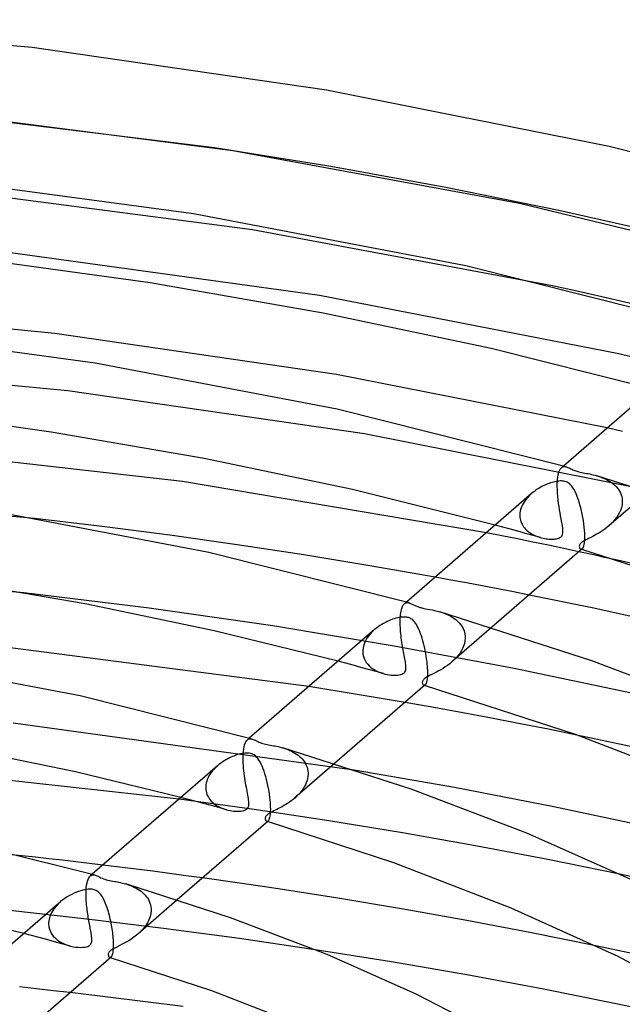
# Model space of a CAD drawing. Header units: millimetres. Extents: x -221 to 221, y -112 to 248.
# Tile 50 of 79: x 38 to 70, y 194 to 247. Entities that reach past the tile are written whole.
import ezdxf

# ---------------------------------------------------------------- set-up
doc = ezdxf.new("R2010")
doc.units = ezdxf.units.MM
doc.layers.add('HIDDEN', color=7, linetype='Continuous')
doc.layers.add('THICK', color=7, linetype='Continuous')

msp = doc.modelspace()

# ---------------------------------------------------------------- linework, layer by layer
at = {"layer": 'HIDDEN'}
for p, q in [((54.19, 238.994), (47.97, 239.987)), ((60.318, 237.882), (54.19, 238.994)), ((50.006, 235.628), (33.344, 237.794)), ((66.345, 236.655), (60.318, 237.882)), ((72.216, 235.326), (66.345, 236.655)), ((66.006, 232.636), (50.006, 235.628)), ((53.586, 232.121), (36.967, 234.417)), ((69.546, 229.023), (53.586, 232.121)), ((84.641, 225.186), (69.546, 229.023)), ((40.161, 227.039), (23.905, 228.576)), ((55.979, 224.744), (40.161, 227.039)), ((71.186, 221.729), (55.979, 224.744)), ((69.731, 224.88), (68.925, 225.063)), ((66.285, 222.441), (66.303, 222.547)), ((66.303, 222.547), (66.325, 222.643)), ((66.325, 222.643), (66.35, 222.727)), ((66.35, 222.727), (66.379, 222.799)), ((66.379, 222.799), (66.411, 222.86)), ((66.411, 222.86), (66.446, 222.909)), ((66.446, 222.909), (66.483, 222.948)), ((66.584, 223.035), (66.483, 222.948)), ((66.483, 222.948), (66.521, 222.975)), ((66.521, 222.975), (66.56, 222.994)), ((66.56, 222.994), (66.602, 223.004)), ((66.602, 223.004), (66.646, 223.007)), ((66.646, 223.007), (66.692, 223.002)), ((66.692, 223.002), (66.739, 222.991)), ((66.258, 221.942), (66.259, 222.108)), ((66.259, 222.108), (66.26, 222.123)), ((66.26, 222.138), (66.261, 222.152)), ((66.26, 222.123), (66.26, 222.138)), ((66.261, 222.167), (66.262, 222.181)), ((66.261, 222.152), (66.261, 222.167)), ((66.262, 222.181), (66.263, 222.196)), ((66.263, 222.196), (66.272, 222.323)), ((66.272, 222.323), (66.285, 222.441)), ((68.373, 222.52), (68.474, 222.489)), ((68.474, 222.489), (68.576, 222.454)), ((68.576, 222.454), (68.678, 222.414)), ((68.678, 222.414), (68.78, 222.37)), ((68.78, 222.37), (68.88, 222.322)), ((68.88, 222.322), (68.976, 222.27)), ((68.976, 222.27), (69.069, 222.213)), ((69.069, 222.213), (69.158, 222.152)), ((69.158, 222.152), (69.243, 222.087)), ((69.243, 222.087), (69.322, 222.017)), ((69.322, 222.017), (69.396, 221.942)), ((64.818, 221.504), (64.748, 221.435)), ((64.892, 221.57), (64.818, 221.504)), ((66.262, 221.767), (66.258, 221.942)), ((66.272, 221.588), (66.262, 221.767)), ((66.287, 221.407), (66.272, 221.588)), ((71.135, 221.685), (69.015, 219.849)), ((69.396, 221.942), (69.464, 221.863)), ((69.464, 221.863), (69.525, 221.779)), ((69.525, 221.779), (69.579, 221.692)), ((69.579, 221.692), (69.626, 221.6)), ((69.626, 221.6), (69.664, 221.503)), ((69.664, 221.503), (69.693, 221.403)), ((38.376, 220.238), (25.734, 221.417)), ((64.408, 220.975), (64.368, 220.892)), ((64.453, 221.057), (64.408, 220.975)), ((64.503, 221.136), (64.453, 221.057)), ((64.558, 221.214), (64.503, 221.136)), ((64.617, 221.29), (64.558, 221.214)), ((64.681, 221.364), (64.617, 221.29)), ((64.748, 221.435), (64.681, 221.364)), ((66.306, 221.226), (66.287, 221.407)), ((66.328, 221.047), (66.306, 221.226)), ((66.353, 220.87), (66.328, 221.047)), ((69.711, 220.97), (69.683, 220.831)), ((69.693, 221.403), (69.713, 221.301)), ((69.723, 221.108), (69.711, 220.97)), ((69.713, 221.301), (69.723, 221.197)), ((69.723, 221.197), (69.723, 221.182)), ((69.723, 221.182), (69.724, 221.167)), ((69.724, 221.123), (69.723, 221.108)), ((69.724, 221.167), (69.724, 221.153)), ((69.724, 221.153), (69.724, 221.138)), ((69.724, 221.138), (69.724, 221.123)), ((64.262, 220.449), (64.261, 220.435)), ((64.261, 220.435), (64.261, 220.421)), ((64.263, 220.463), (64.262, 220.449)), ((64.27, 220.549), (64.263, 220.463)), ((64.285, 220.635), (64.27, 220.549)), ((64.306, 220.721), (64.285, 220.635)), ((64.334, 220.807), (64.306, 220.721)), ((64.368, 220.892), (64.334, 220.807)), ((66.38, 220.698), (66.353, 220.87)), ((66.409, 220.534), (66.38, 220.698)), ((66.437, 220.377), (66.409, 220.534)), ((69.512, 220.428), (69.43, 220.301)), ((69.583, 220.56), (69.512, 220.428)), ((69.64, 220.694), (69.583, 220.56)), ((69.683, 220.831), (69.64, 220.694)), ((64.261, 220.421), (64.261, 220.407)), ((64.261, 220.407), (64.261, 220.392)), ((64.261, 220.392), (64.262, 220.378)), ((64.262, 220.378), (64.267, 220.299)), ((64.267, 220.299), (64.279, 220.22)), ((64.279, 220.22), (64.296, 220.144)), ((64.296, 220.144), (64.32, 220.07)), ((64.32, 220.07), (64.349, 219.998)), ((64.349, 219.998), (64.383, 219.928)), ((64.383, 219.928), (64.422, 219.86)), ((66.464, 220.228), (66.437, 220.377)), ((66.491, 220.089), (66.464, 220.228)), ((66.514, 219.959), (66.491, 220.089)), ((66.534, 219.84), (66.514, 219.959)), ((69.126, 219.95), (69.01, 219.845)), ((69.236, 220.062), (69.126, 219.95)), ((69.337, 220.179), (69.236, 220.062)), ((69.43, 220.301), (69.337, 220.179)), ((63.309, 219.316), (62.479, 219.481)), ((63.356, 219.78), (62.951, 219.889)), ((63.76, 219.67), (63.356, 219.78)), ((64.163, 219.559), (63.76, 219.67)), ((64.566, 219.447), (64.163, 219.559)), ((64.422, 219.86), (64.466, 219.796)), ((64.466, 219.796), (64.515, 219.734)), ((64.515, 219.734), (64.567, 219.676)), ((64.967, 219.335), (64.566, 219.447)), ((64.567, 219.676), (64.624, 219.62)), ((64.624, 219.62), (64.684, 219.568)), ((64.684, 219.568), (64.747, 219.518)), ((64.747, 219.518), (64.813, 219.472)), ((64.813, 219.472), (64.882, 219.429)), ((64.882, 219.429), (64.953, 219.388)), ((64.953, 219.388), (65.027, 219.351)), ((66.523, 219.341), (66.543, 219.392)), ((66.55, 219.73), (66.534, 219.84)), ((66.543, 219.392), (66.558, 219.458)), ((66.56, 219.629), (66.55, 219.73)), ((66.558, 219.458), (66.563, 219.538)), ((66.563, 219.538), (66.56, 219.629)), ((68.358, 219.397), (68.252, 219.338)), ((68.467, 219.459), (68.358, 219.397)), ((68.577, 219.527), (68.467, 219.459)), ((68.687, 219.599), (68.577, 219.527)), ((68.796, 219.676), (68.687, 219.599)), ((68.905, 219.758), (68.796, 219.676)), ((69.01, 219.845), (68.905, 219.758)), ((64.136, 219.149), (63.309, 219.316)), ((64.961, 218.981), (64.136, 219.149)), ((65.782, 218.811), (64.961, 218.981)), ((65.368, 219.223), (64.967, 219.335)), ((65.027, 219.351), (65.103, 219.316)), ((65.103, 219.316), (65.18, 219.285)), ((65.18, 219.285), (65.259, 219.256)), ((65.259, 219.256), (65.34, 219.231)), ((65.34, 219.231), (65.421, 219.208)), ((65.421, 219.208), (65.502, 219.189)), ((65.502, 219.189), (65.582, 219.173)), ((65.582, 219.173), (65.662, 219.16)), ((65.662, 219.16), (65.739, 219.15)), ((65.739, 219.15), (65.815, 219.143)), ((65.815, 219.143), (65.888, 219.139)), ((65.888, 219.139), (65.958, 219.137)), ((65.958, 219.137), (66.025, 219.138)), ((66.025, 219.138), (66.089, 219.142)), ((66.089, 219.142), (66.15, 219.148)), ((66.15, 219.148), (66.211, 219.157)), ((66.211, 219.157), (66.271, 219.17)), ((66.271, 219.17), (66.327, 219.187)), ((66.327, 219.187), (66.379, 219.209)), ((66.379, 219.209), (66.426, 219.235)), ((66.426, 219.235), (66.465, 219.266)), ((66.465, 219.266), (66.497, 219.301)), ((66.497, 219.301), (66.523, 219.341)), ((67.463, 218.857), (67.449, 218.829)), ((67.479, 218.882), (67.463, 218.857)), ((67.498, 218.906), (67.479, 218.882)), ((67.521, 218.931), (67.498, 218.906)), ((67.549, 218.955), (67.521, 218.931)), ((67.581, 218.98), (67.549, 218.955)), ((67.619, 219.006), (67.581, 218.98)), ((67.665, 219.035), (67.619, 219.006)), ((67.721, 219.067), (67.665, 219.035)), ((67.789, 219.103), (67.721, 219.067)), ((67.868, 219.144), (67.789, 219.103)), ((67.955, 219.187), (67.868, 219.144)), ((68.049, 219.234), (67.955, 219.187)), ((68.148, 219.284), (68.049, 219.234)), ((68.252, 219.338), (68.148, 219.284)), ((66.601, 218.638), (65.782, 218.811)), ((67.416, 218.464), (66.601, 218.638)), ((67.44, 218.799), (67.435, 218.765)), ((67.435, 218.765), (67.436, 218.732)), ((67.436, 218.732), (67.442, 218.7)), ((67.449, 218.829), (67.44, 218.799)), ((67.442, 218.7), (67.452, 218.672)), ((67.452, 218.672), (67.466, 218.646)), ((67.466, 218.646), (67.483, 218.626)), ((67.483, 218.626), (67.502, 218.61)), ((67.502, 218.61), (67.523, 218.601)), ((67.529, 218.599), (67.522, 218.601)), ((67.523, 218.601), (67.534, 218.598)), ((67.535, 218.597), (67.529, 218.599)), ((67.534, 218.598), (67.546, 218.598)), ((67.541, 218.595), (67.535, 218.597)), ((67.548, 218.593), (67.541, 218.595)), ((67.546, 218.598), (67.558, 218.6)), ((67.554, 218.591), (67.548, 218.593)), ((67.56, 218.589), (67.554, 218.591)), ((67.558, 218.6), (67.57, 218.604)), ((67.57, 218.604), (67.583, 218.61)), ((67.583, 218.61), (67.595, 218.619)), ((71.903, 217.461), (69.464, 218.016)), ((60.583, 216.958), (59.744, 217.111)), ((61.42, 216.802), (60.583, 216.958)), ((62.256, 216.644), (61.42, 216.802)), ((44.486, 215.459), (37.813, 216.276)), ((63.09, 216.484), (62.256, 216.644)), ((63.923, 216.322), (63.09, 216.484)), ((64.753, 216.158), (63.923, 216.322)), ((58.209, 215.782), (58.107, 215.694)), ((58.109, 215.695), (58.141, 215.719)), ((58.141, 215.719), (58.174, 215.736)), ((58.174, 215.736), (58.209, 215.747)), ((58.209, 215.747), (58.246, 215.753)), ((58.246, 215.753), (58.284, 215.753)), ((58.284, 215.753), (58.324, 215.748)), ((58.324, 215.748), (58.364, 215.738)), ((51.086, 214.51), (44.486, 215.459)), ((57.902, 215.13), (57.913, 215.216)), ((57.913, 215.216), (57.927, 215.295)), ((57.927, 215.295), (57.943, 215.368)), ((57.943, 215.368), (57.961, 215.435)), ((57.961, 215.435), (57.982, 215.494)), ((57.982, 215.494), (58.004, 215.547)), ((58.004, 215.547), (58.028, 215.594)), ((58.028, 215.594), (58.053, 215.634)), ((58.053, 215.634), (58.08, 215.668)), ((58.08, 215.668), (58.109, 215.695)), ((59.998, 215.267), (60.145, 215.22)), ((60.145, 215.22), (60.292, 215.165)), ((57.882, 214.754), (57.883, 214.855)), ((57.882, 214.65), (57.882, 214.754)), ((57.883, 214.855), (57.884, 214.869)), ((57.884, 214.884), (57.885, 214.898)), ((57.884, 214.869), (57.884, 214.884)), ((57.885, 214.913), (57.886, 214.927)), ((57.885, 214.898), (57.885, 214.913)), ((57.886, 214.927), (57.887, 214.942)), ((57.887, 214.942), (57.893, 215.039)), ((57.893, 215.039), (57.902, 215.13)), ((60.292, 215.165), (60.437, 215.102)), ((60.437, 215.102), (60.578, 215.029)), ((60.578, 215.029), (60.713, 214.947)), ((60.713, 214.947), (60.841, 214.854)), ((60.841, 214.854), (60.959, 214.751)), ((60.959, 214.751), (61.065, 214.638)), ((57.564, 213.438), (51.086, 214.51)), ((56.337, 214.146), (56.255, 214.053)), ((56.426, 214.235), (56.337, 214.146)), ((56.52, 214.32), (56.426, 214.235)), ((57.885, 214.543), (57.882, 214.65)), ((57.89, 214.433), (57.885, 214.543)), ((57.897, 214.322), (57.89, 214.433)), ((57.906, 214.21), (57.897, 214.322)), ((57.916, 214.098), (57.906, 214.21)), ((62.756, 214.429), (60.639, 212.595)), ((61.065, 214.638), (61.156, 214.516)), ((61.156, 214.516), (61.232, 214.383)), ((61.232, 214.383), (61.29, 214.243)), ((61.29, 214.243), (61.328, 214.096)), ((55.996, 213.646), (55.953, 213.538)), ((56.048, 213.752), (55.996, 213.646)), ((56.109, 213.855), (56.048, 213.752)), ((56.178, 213.956), (56.109, 213.855)), ((56.255, 214.053), (56.178, 213.956)), ((57.928, 213.987), (57.916, 214.098)), ((57.942, 213.875), (57.928, 213.987)), ((57.956, 213.765), (57.942, 213.875)), ((57.972, 213.655), (57.956, 213.765)), ((57.988, 213.547), (57.972, 213.655)), ((61.335, 213.716), (61.308, 213.578)), ((61.328, 214.096), (61.347, 213.943)), ((61.347, 213.855), (61.335, 213.716)), ((61.347, 213.943), (61.347, 213.928)), ((61.347, 213.928), (61.348, 213.914)), ((61.348, 213.869), (61.347, 213.855)), ((61.348, 213.914), (61.348, 213.899)), ((61.348, 213.899), (61.348, 213.884)), ((61.348, 213.884), (61.348, 213.869)), ((55.886, 213.195), (55.885, 213.181)), ((55.885, 213.181), (55.885, 213.167)), ((55.885, 213.167), (55.885, 213.153)), ((55.885, 213.153), (55.885, 213.139)), ((55.885, 213.139), (55.886, 213.124)), ((55.898, 213.319), (55.886, 213.209)), ((55.886, 213.209), (55.886, 213.195)), ((55.886, 213.124), (55.896, 213.004)), ((55.92, 213.429), (55.898, 213.319)), ((55.953, 213.538), (55.92, 213.429)), ((63.958, 212.238), (57.564, 213.438)), ((58.005, 213.441), (57.988, 213.547)), ((58.023, 213.336), (58.005, 213.441)), ((58.041, 213.233), (58.023, 213.336)), ((58.059, 213.133), (58.041, 213.233)), ((58.078, 213.035), (58.059, 213.133)), ((61.137, 213.175), (61.055, 213.049)), ((61.207, 213.306), (61.137, 213.175)), ((61.264, 213.441), (61.207, 213.306)), ((61.308, 213.578), (61.264, 213.441)), ((54.977, 212.524), (54.571, 212.632)), ((55.896, 213.004), (55.921, 212.886)), ((55.921, 212.886), (55.96, 212.773)), ((55.96, 212.773), (56.011, 212.666)), ((56.011, 212.666), (56.073, 212.566)), ((56.073, 212.566), (56.147, 212.472)), ((58.096, 212.939), (58.078, 213.035)), ((58.113, 212.848), (58.096, 212.939)), ((58.129, 212.761), (58.113, 212.848)), ((58.144, 212.679), (58.129, 212.761)), ((58.157, 212.601), (58.144, 212.679)), ((58.168, 212.527), (58.157, 212.601)), ((60.637, 212.594), (60.524, 212.5)), ((60.753, 212.699), (60.637, 212.594)), ((60.862, 212.81), (60.753, 212.699)), ((60.963, 212.927), (60.862, 212.81)), ((61.055, 213.049), (60.963, 212.927)), ((55.382, 212.414), (54.977, 212.524)), ((55.787, 212.304), (55.382, 212.414)), ((56.19, 212.193), (55.787, 212.304)), ((56.147, 212.472), (56.229, 212.384)), ((56.592, 212.081), (56.19, 212.193)), ((56.229, 212.384), (56.32, 212.304)), ((56.32, 212.304), (56.418, 212.232)), ((56.418, 212.232), (56.522, 212.166)), ((56.522, 212.166), (56.632, 212.107)), ((56.994, 211.969), (56.592, 212.081)), ((56.632, 212.107), (56.744, 212.055)), ((56.744, 212.055), (56.859, 212.012)), ((58.072, 211.997), (58.108, 212.031)), ((58.108, 212.031), (58.137, 212.069)), ((58.137, 212.069), (58.159, 212.113)), ((58.159, 212.113), (58.175, 212.164)), ((58.177, 212.459), (58.168, 212.527)), ((58.175, 212.164), (58.184, 212.218)), ((58.183, 212.395), (58.177, 212.459)), ((58.187, 212.335), (58.183, 212.395)), ((58.184, 212.218), (58.188, 212.276)), ((58.188, 212.276), (58.187, 212.335)), ((59.819, 212.055), (59.712, 212)), ((59.931, 212.115), (59.819, 212.055)), ((60.046, 212.18), (59.931, 212.115)), ((60.165, 212.251), (60.046, 212.18)), ((60.285, 212.328), (60.165, 212.251)), ((60.405, 212.411), (60.285, 212.328)), ((60.524, 212.5), (60.405, 212.411)), ((70.21, 210.923), (63.958, 212.238)), ((56.859, 212.012), (56.973, 211.975)), ((56.973, 211.975), (57.088, 211.945)), ((57.088, 211.945), (57.192, 211.922)), ((57.192, 211.922), (57.295, 211.906)), ((57.295, 211.906), (57.394, 211.894)), ((57.394, 211.894), (57.489, 211.887)), ((57.489, 211.887), (57.582, 211.884)), ((57.582, 211.884), (57.672, 211.886)), ((57.672, 211.886), (57.758, 211.893)), ((57.758, 211.893), (57.838, 211.905)), ((57.838, 211.905), (57.911, 211.921)), ((57.911, 211.921), (57.974, 211.943)), ((57.974, 211.943), (58.028, 211.968)), ((58.028, 211.968), (58.072, 211.997)), ((59.063, 211.539), (59.06, 211.507)), ((59.06, 211.507), (59.061, 211.476)), ((59.072, 211.569), (59.063, 211.539)), ((59.084, 211.597), (59.072, 211.569)), ((59.099, 211.622), (59.084, 211.597)), ((59.116, 211.645), (59.099, 211.622)), ((59.136, 211.668), (59.116, 211.645)), ((59.161, 211.691), (59.136, 211.668)), ((59.189, 211.714), (59.161, 211.691)), ((59.221, 211.738), (59.189, 211.714)), ((59.259, 211.763), (59.221, 211.738)), ((59.307, 211.792), (59.259, 211.763)), ((59.365, 211.824), (59.307, 211.792)), ((59.435, 211.861), (59.365, 211.824)), ((59.518, 211.903), (59.435, 211.861)), ((59.611, 211.949), (59.518, 211.903)), ((59.712, 212), (59.611, 211.949)), ((53.867, 211.14), (53.005, 211.276)), ((54.726, 211.002), (53.867, 211.14)), ((55.582, 210.862), (54.726, 211.002)), ((59.061, 211.476), (59.067, 211.447)), ((59.067, 211.447), (59.076, 211.42)), ((59.076, 211.42), (59.089, 211.396)), ((59.089, 211.396), (59.104, 211.376)), ((59.104, 211.376), (59.122, 211.36)), ((59.122, 211.36), (59.141, 211.349)), ((59.141, 211.349), (59.153, 211.346)), ((59.154, 211.345), (59.147, 211.347)), ((59.153, 211.346), (59.166, 211.344)), ((59.16, 211.343), (59.154, 211.345)), ((59.166, 211.342), (59.16, 211.343)), ((59.166, 211.344), (59.179, 211.345)), ((59.172, 211.34), (59.166, 211.342)), ((59.179, 211.338), (59.172, 211.34)), ((59.179, 211.345), (59.192, 211.349)), ((59.185, 211.336), (59.179, 211.338)), ((59.192, 211.349), (59.206, 211.356)), ((59.206, 211.356), (59.219, 211.366)), ((56.436, 210.72), (55.582, 210.862)), ((57.287, 210.576), (56.436, 210.72)), ((58.138, 210.429), (57.287, 210.576)), ((55.428, 206.833), (37.241, 209.328)), ((49.65, 208.337), (49.69, 208.396)), ((49.69, 208.396), (49.733, 208.442)), ((49.833, 208.529), (49.732, 208.441)), ((49.733, 208.442), (49.77, 208.469)), ((49.77, 208.469), (49.81, 208.487)), ((49.81, 208.487), (49.851, 208.497)), ((49.851, 208.497), (49.895, 208.5)), ((49.895, 208.5), (49.941, 208.496)), ((49.941, 208.496), (49.988, 208.485)), ((70.847, 207.948), (67.304, 208.696)), ((49.521, 207.827), (49.536, 207.955)), ((49.536, 207.955), (49.557, 208.071)), ((49.557, 208.071), (49.583, 208.174)), ((49.583, 208.174), (49.614, 208.262)), ((49.614, 208.262), (49.65, 208.337)), ((51.625, 208.013), (51.716, 207.985)), ((51.716, 207.985), (51.808, 207.953)), ((51.808, 207.953), (51.901, 207.918)), ((51.901, 207.918), (51.994, 207.879)), ((51.994, 207.879), (52.087, 207.836)), ((52.087, 207.836), (52.178, 207.789)), ((49.505, 207.472), (49.507, 207.6)), ((49.507, 207.338), (49.505, 207.472)), ((49.507, 207.615), (49.508, 207.63)), ((49.507, 207.6), (49.507, 207.615)), ((49.513, 207.202), (49.507, 207.338)), ((49.508, 207.644), (49.509, 207.659)), ((49.508, 207.63), (49.508, 207.644)), ((49.509, 207.659), (49.51, 207.673)), ((49.51, 207.688), (49.521, 207.827)), ((49.51, 207.673), (49.51, 207.688)), ((52.178, 207.789), (52.266, 207.738)), ((52.266, 207.738), (52.352, 207.684)), ((52.352, 207.684), (52.434, 207.624)), ((52.434, 207.624), (52.513, 207.561)), ((52.513, 207.561), (52.587, 207.493)), ((52.587, 207.493), (52.657, 207.421)), ((52.657, 207.421), (52.721, 207.344)), ((52.721, 207.344), (52.779, 207.263)), ((47.918, 206.844), (47.852, 206.766)), ((47.989, 206.92), (47.918, 206.844)), ((48.062, 206.993), (47.989, 206.92)), ((48.14, 207.062), (48.062, 206.993)), ((49.521, 207.066), (49.513, 207.202)), ((49.532, 206.93), (49.521, 207.066)), ((49.545, 206.795), (49.532, 206.93)), ((49.561, 206.661), (49.545, 206.795)), ((54.375, 207.171), (52.263, 205.342)), ((52.779, 207.263), (52.831, 207.177)), ((52.831, 207.177), (52.875, 207.087)), ((52.875, 207.087), (52.912, 206.993)), ((52.912, 206.993), (52.941, 206.895)), ((52.941, 206.895), (52.96, 206.793)), ((52.96, 206.793), (52.97, 206.689)), ((47.595, 206.334), (47.562, 206.24)), ((47.634, 206.425), (47.595, 206.334)), ((47.68, 206.514), (47.634, 206.425)), ((47.732, 206.6), (47.68, 206.514)), ((47.79, 206.684), (47.732, 206.6)), ((47.852, 206.766), (47.79, 206.684)), ((49.578, 206.529), (49.561, 206.661)), ((49.596, 206.399), (49.578, 206.529)), ((49.616, 206.273), (49.596, 206.399)), ((49.636, 206.15), (49.616, 206.273)), ((52.915, 206.265), (52.875, 206.154)), ((52.944, 206.378), (52.915, 206.265)), ((52.963, 206.49), (52.944, 206.378)), ((52.971, 206.6), (52.963, 206.49)), ((52.97, 206.689), (52.971, 206.674)), ((52.971, 206.674), (52.971, 206.659)), ((52.971, 206.659), (52.971, 206.645)), ((52.971, 206.645), (52.972, 206.63)), ((52.972, 206.63), (52.971, 206.615)), ((52.971, 206.615), (52.971, 206.6)), ((47.51, 205.955), (47.509, 205.941)), ((47.509, 205.941), (47.509, 205.927)), ((47.509, 205.927), (47.509, 205.913)), ((47.509, 205.913), (47.509, 205.898)), ((47.509, 205.898), (47.509, 205.884)), ((47.509, 205.884), (47.509, 205.87)), ((47.509, 205.87), (47.515, 205.785)), ((47.519, 206.05), (47.51, 205.955)), ((47.515, 205.785), (47.528, 205.7)), ((47.536, 206.145), (47.519, 206.05)), ((47.562, 206.24), (47.536, 206.145)), ((49.657, 206.03), (49.636, 206.15)), ((49.677, 205.915), (49.657, 206.03)), ((49.698, 205.804), (49.677, 205.915)), ((49.718, 205.697), (49.698, 205.804)), ((52.701, 205.827), (52.626, 205.723)), ((52.768, 205.934), (52.701, 205.827)), ((52.826, 206.043), (52.768, 205.934)), ((52.875, 206.154), (52.826, 206.043)), ((50.097, 204.727), (46.087, 205.284)), ((46.598, 205.267), (46.191, 205.374)), ((47.004, 205.158), (46.598, 205.267)), ((47.528, 205.7), (47.549, 205.618)), ((47.549, 205.618), (47.576, 205.537)), ((47.576, 205.537), (47.61, 205.459)), ((47.61, 205.459), (47.651, 205.384)), ((47.651, 205.384), (47.698, 205.311)), ((47.698, 205.311), (47.751, 205.241)), ((47.751, 205.241), (47.809, 205.175)), ((49.737, 205.595), (49.718, 205.697)), ((49.755, 205.497), (49.737, 205.595)), ((49.772, 205.405), (49.755, 205.497)), ((49.786, 205.319), (49.772, 205.405)), ((49.798, 205.238), (49.786, 205.319)), ((49.806, 205.163), (49.798, 205.238)), ((52.167, 205.262), (52.071, 205.188)), ((52.26, 205.339), (52.167, 205.262)), ((52.36, 205.43), (52.26, 205.339)), ((52.455, 205.524), (52.36, 205.43)), ((52.544, 205.622), (52.455, 205.524)), ((52.626, 205.723), (52.544, 205.622)), ((47.409, 205.049), (47.004, 205.158)), ((47.814, 204.939), (47.409, 205.049)), ((47.809, 205.175), (47.872, 205.112)), ((48.217, 204.827), (47.814, 204.939)), ((47.872, 205.112), (47.94, 205.053)), ((47.94, 205.053), (48.013, 204.998)), ((48.013, 204.998), (48.09, 204.946)), ((48.09, 204.946), (48.17, 204.898)), ((48.17, 204.898), (48.254, 204.854)), ((48.619, 204.715), (48.217, 204.827)), ((48.254, 204.854), (48.342, 204.813)), ((48.342, 204.813), (48.432, 204.777)), ((48.432, 204.777), (48.524, 204.744)), ((48.524, 204.744), (48.619, 204.715)), ((48.619, 204.715), (48.712, 204.691)), ((48.712, 204.691), (48.807, 204.671)), ((49.535, 204.668), (49.585, 204.684)), ((49.585, 204.684), (49.628, 204.702)), ((49.628, 204.702), (49.665, 204.722)), ((49.665, 204.722), (49.696, 204.743)), ((49.696, 204.743), (49.722, 204.767)), ((49.722, 204.767), (49.745, 204.793)), ((49.745, 204.793), (49.765, 204.821)), ((49.765, 204.821), (49.781, 204.852)), ((49.781, 204.852), (49.794, 204.887)), ((49.794, 204.887), (49.803, 204.928)), ((49.803, 204.928), (49.81, 204.976)), ((49.811, 205.095), (49.806, 205.163)), ((49.81, 204.976), (49.813, 205.032)), ((49.813, 205.032), (49.811, 205.095)), ((54.072, 204.126), (50.097, 204.727)), ((51.222, 204.689), (51.139, 204.648)), ((51.309, 204.733), (51.222, 204.689)), ((51.399, 204.779), (51.309, 204.733)), ((51.492, 204.827), (51.399, 204.779)), ((51.586, 204.878), (51.492, 204.827)), ((51.682, 204.933), (51.586, 204.878)), ((51.779, 204.991), (51.682, 204.933)), ((51.877, 205.053), (51.779, 204.991)), ((51.975, 205.119), (51.877, 205.053)), ((52.071, 205.188), (51.975, 205.119)), ((48.807, 204.671), (48.901, 204.655)), ((48.901, 204.655), (48.993, 204.643)), ((48.993, 204.643), (49.084, 204.635)), ((49.084, 204.635), (49.171, 204.631)), ((49.171, 204.631), (49.255, 204.631)), ((49.255, 204.631), (49.334, 204.635)), ((49.334, 204.635), (49.409, 204.643)), ((49.409, 204.643), (49.476, 204.654)), ((49.476, 204.654), (49.535, 204.668)), ((50.686, 204.277), (50.684, 204.248)), ((50.684, 204.248), (50.686, 204.22)), ((50.693, 204.305), (50.686, 204.277)), ((50.686, 204.22), (50.691, 204.193)), ((50.691, 204.193), (50.7, 204.168)), ((50.703, 204.333), (50.693, 204.305)), ((50.7, 204.168), (50.712, 204.146)), ((50.718, 204.36), (50.703, 204.333)), ((50.738, 204.388), (50.718, 204.36)), ((50.763, 204.416), (50.738, 204.388)), ((50.794, 204.445), (50.763, 204.416)), ((50.831, 204.474), (50.794, 204.445)), ((50.876, 204.505), (50.831, 204.474)), ((50.929, 204.537), (50.876, 204.505)), ((50.991, 204.572), (50.929, 204.537)), ((51.062, 204.609), (50.991, 204.572)), ((51.139, 204.648), (51.062, 204.609)), ((50.712, 204.146), (50.726, 204.126)), ((50.726, 204.126), (50.742, 204.11)), ((50.742, 204.11), (50.76, 204.098)), ((50.76, 204.098), (50.773, 204.093)), ((50.778, 204.092), (50.772, 204.094)), ((50.773, 204.093), (50.787, 204.091)), ((50.784, 204.09), (50.778, 204.092)), ((50.79, 204.088), (50.784, 204.09)), ((50.787, 204.091), (50.801, 204.091)), ((50.797, 204.086), (50.79, 204.088)), ((50.803, 204.084), (50.797, 204.086)), ((50.801, 204.091), (50.815, 204.095)), ((50.809, 204.083), (50.803, 204.084)), ((50.815, 204.095), (50.829, 204.102)), ((50.829, 204.102), (50.843, 204.112)), ((57.999, 203.482), (54.072, 204.126)), ((37.703, 202.266), (25.278, 203.385)), ((61.895, 202.792), (57.999, 203.482)), ((65.764, 202.058), (61.895, 202.792)), ((69.589, 201.281), (65.764, 202.058)), ((42.915, 201.659), (42.027, 201.768)), ((43.802, 201.547), (42.915, 201.659)), ((44.688, 201.433), (43.802, 201.547)), ((41.236, 201.004), (41.272, 201.079)), ((41.272, 201.079), (41.312, 201.141)), ((41.312, 201.141), (41.357, 201.188)), ((41.458, 201.275), (41.355, 201.187)), ((41.357, 201.188), (41.394, 201.214)), ((41.394, 201.214), (41.433, 201.233)), ((41.433, 201.233), (41.475, 201.244)), ((41.475, 201.244), (41.519, 201.247)), ((41.519, 201.247), (41.565, 201.242)), ((41.565, 201.242), (41.613, 201.231)), ((45.573, 201.317), (44.688, 201.433)), ((46.457, 201.199), (45.573, 201.317)), ((47.34, 201.078), (46.457, 201.199)), ((41.133, 200.433), (41.143, 200.569)), ((41.143, 200.569), (41.159, 200.696)), ((41.159, 200.696), (41.179, 200.811)), ((41.179, 200.811), (41.205, 200.914)), ((41.205, 200.914), (41.236, 201.004)), ((43.251, 200.759), (43.346, 200.729)), ((43.346, 200.729), (43.441, 200.697)), ((43.441, 200.697), (43.535, 200.661)), ((43.535, 200.661), (43.628, 200.621)), ((43.628, 200.621), (43.719, 200.578)), ((43.719, 200.578), (43.808, 200.532)), ((43.808, 200.532), (43.895, 200.482)), ((43.895, 200.482), (43.979, 200.428)), ((41.128, 200.251), (41.13, 200.346)), ((41.129, 200.154), (41.128, 200.251)), ((41.131, 200.054), (41.129, 200.154)), ((41.13, 200.361), (41.131, 200.375)), ((41.13, 200.346), (41.13, 200.361)), ((41.131, 200.375), (41.132, 200.39)), ((41.136, 199.952), (41.131, 200.054)), ((41.132, 200.404), (41.133, 200.419)), ((41.132, 200.39), (41.132, 200.404)), ((41.133, 200.419), (41.133, 200.433)), ((43.979, 200.428), (44.059, 200.37)), ((44.059, 200.37), (44.136, 200.307)), ((44.136, 200.307), (44.21, 200.24)), ((44.21, 200.24), (44.278, 200.169)), ((44.278, 200.169), (44.342, 200.093)), ((44.342, 200.093), (44.4, 200.012)), ((44.4, 200.012), (44.452, 199.927)), ((39.429, 199.452), (39.336, 199.314)), ((39.534, 199.581), (39.429, 199.452)), ((39.649, 199.703), (39.534, 199.581)), ((39.772, 199.816), (39.649, 199.703)), ((41.141, 199.851), (41.136, 199.952)), ((41.149, 199.749), (41.141, 199.851)), ((41.158, 199.648), (41.149, 199.749)), ((41.168, 199.547), (41.158, 199.648)), ((41.179, 199.448), (41.168, 199.547)), ((41.191, 199.349), (41.179, 199.448)), ((45.992, 199.911), (43.887, 198.088)), ((44.452, 199.927), (44.497, 199.836)), ((44.497, 199.836), (44.534, 199.742)), ((44.534, 199.742), (44.563, 199.643)), ((44.563, 199.643), (44.583, 199.54)), ((44.583, 199.54), (44.593, 199.434)), ((44.593, 199.434), (44.594, 199.42)), ((41.174, 198.891), (37.07, 199.342)), ((39.195, 199.016), (39.153, 198.86)), ((39.257, 199.168), (39.195, 199.016)), ((39.336, 199.314), (39.257, 199.168)), ((41.204, 199.252), (41.191, 199.349)), ((41.218, 199.156), (41.204, 199.252)), ((41.232, 199.062), (41.218, 199.156)), ((41.247, 198.97), (41.232, 199.062)), ((41.262, 198.88), (41.247, 198.97)), ((44.54, 199.019), (44.479, 198.853)), ((44.578, 199.183), (44.54, 199.019)), ((44.594, 199.346), (44.578, 199.183)), ((44.594, 199.42), (44.594, 199.405)), ((44.594, 199.405), (44.595, 199.39)), ((44.595, 199.375), (44.594, 199.361)), ((44.594, 199.361), (44.594, 199.346)), ((44.595, 199.39), (44.595, 199.375)), ((39.133, 198.7), (39.132, 198.686)), ((39.132, 198.686), (39.132, 198.672)), ((39.132, 198.672), (39.132, 198.658)), ((39.132, 198.658), (39.132, 198.644)), ((39.132, 198.644), (39.132, 198.63)), ((39.132, 198.63), (39.132, 198.615)), ((39.132, 198.615), (39.145, 198.481)), ((39.153, 198.86), (39.133, 198.7)), ((39.145, 198.481), (39.176, 198.349)), ((45.253, 198.393), (41.174, 198.891)), ((41.278, 198.791), (41.262, 198.88)), ((41.293, 198.704), (41.278, 198.791)), ((41.309, 198.62), (41.293, 198.704)), ((41.324, 198.538), (41.309, 198.62)), ((41.339, 198.459), (41.324, 198.538)), ((41.353, 198.384), (41.339, 198.459)), ((41.367, 198.311), (41.353, 198.384)), ((44.295, 198.53), (44.175, 198.376)), ((44.397, 198.689), (44.295, 198.53)), ((44.479, 198.853), (44.397, 198.689)), ((49.314, 197.847), (45.253, 198.393)), ((38.217, 198.008), (37.807, 198.114)), ((38.625, 197.901), (38.217, 198.008)), ((39.032, 197.793), (38.625, 197.901)), ((39.176, 198.349), (39.225, 198.221)), ((39.225, 198.221), (39.292, 198.099)), ((39.292, 198.099), (39.375, 197.985)), ((39.375, 197.985), (39.474, 197.879)), ((39.474, 197.879), (39.586, 197.782)), ((41.38, 198.242), (41.367, 198.311)), ((41.392, 198.177), (41.38, 198.242)), ((41.402, 198.114), (41.392, 198.177)), ((41.412, 198.055), (41.402, 198.114)), ((41.42, 197.999), (41.412, 198.055)), ((41.427, 197.946), (41.42, 197.999)), ((41.432, 197.896), (41.427, 197.946)), ((41.436, 197.846), (41.432, 197.896)), ((43.606, 197.87), (43.457, 197.771)), ((43.75, 197.976), (43.606, 197.87)), ((43.887, 198.088), (43.75, 197.976)), ((44.038, 198.228), (43.887, 198.088)), ((44.175, 198.376), (44.038, 198.228)), ((39.437, 197.683), (39.032, 197.793)), ((39.842, 197.573), (39.437, 197.683)), ((39.586, 197.782), (39.71, 197.694)), ((39.71, 197.694), (39.846, 197.616)), ((40.245, 197.461), (39.842, 197.573)), ((39.846, 197.616), (39.99, 197.549)), ((39.99, 197.549), (40.143, 197.492)), ((40.143, 197.492), (40.298, 197.447)), ((40.298, 197.447), (40.439, 197.416)), ((40.439, 197.416), (40.578, 197.394)), ((40.578, 197.394), (40.711, 197.382)), ((40.711, 197.382), (40.837, 197.377)), ((40.837, 197.377), (40.954, 197.382)), ((40.954, 197.382), (41.059, 197.393)), ((41.059, 197.393), (41.146, 197.411)), ((41.146, 197.411), (41.216, 197.433)), ((41.216, 197.433), (41.272, 197.459)), ((41.272, 197.459), (41.316, 197.487)), ((41.316, 197.487), (41.352, 197.519)), ((41.352, 197.519), (41.382, 197.556)), ((41.382, 197.556), (41.405, 197.598)), ((41.405, 197.598), (41.421, 197.644)), ((41.421, 197.644), (41.431, 197.692)), ((41.431, 197.692), (41.436, 197.743)), ((41.438, 197.795), (41.436, 197.846)), ((41.436, 197.743), (41.438, 197.795)), ((42.661, 197.342), (42.576, 197.297)), ((42.766, 197.396), (42.661, 197.342)), ((42.888, 197.457), (42.766, 197.396)), ((43.021, 197.524), (42.888, 197.457)), ((43.161, 197.598), (43.021, 197.524)), ((43.308, 197.68), (43.161, 197.598)), ((43.457, 197.771), (43.308, 197.68)), ((53.343, 197.255), (49.314, 197.847)), ((70.656, 196.964), (68.31, 197.462)), ((42.31, 197.015), (42.309, 196.988)), ((42.309, 196.988), (42.311, 196.962)), ((42.315, 197.043), (42.31, 197.015)), ((42.311, 196.962), (42.317, 196.938)), ((42.325, 197.073), (42.315, 197.043)), ((42.317, 196.938), (42.325, 196.915)), ((42.34, 197.103), (42.325, 197.073)), ((42.325, 196.915), (42.335, 196.894)), ((42.335, 196.894), (42.348, 196.875)), ((42.361, 197.134), (42.34, 197.103)), ((42.348, 196.875), (42.362, 196.86)), ((42.389, 197.164), (42.361, 197.134)), ((42.362, 196.86), (42.379, 196.848)), ((42.379, 196.848), (42.396, 196.84)), ((42.422, 197.195), (42.389, 197.164)), ((42.396, 196.84), (42.407, 196.838)), ((42.403, 196.838), (42.397, 196.84)), ((42.409, 196.836), (42.403, 196.838)), ((42.407, 196.838), (42.419, 196.837)), ((42.415, 196.834), (42.409, 196.836)), ((42.421, 196.833), (42.415, 196.834)), ((42.419, 196.837), (42.431, 196.839)), ((42.427, 196.831), (42.421, 196.833)), ((42.462, 197.225), (42.422, 197.195)), ((42.433, 196.829), (42.427, 196.831)), ((42.431, 196.839), (42.443, 196.843)), ((42.443, 196.843), (42.455, 196.849)), ((42.455, 196.849), (42.467, 196.858)), ((42.511, 197.258), (42.462, 197.225)), ((42.576, 197.297), (42.511, 197.258)), ((38.478, 195.17), (37.572, 195.267)), ((39.382, 195.07), (38.478, 195.17)), ((40.284, 194.967), (39.382, 195.07))]:
    msp.add_line(p, q, dxfattribs=at)
at = {"layer": 'THICK'}
for p, q in [((38.248, 245.337), (22.105, 246.826)), ((53.949, 243.072), (38.248, 245.337)), ((69.028, 240.073), (53.949, 243.072)), ((47.97, 239.987), (32.208, 241.928)), ((48.957, 239.835), (33.083, 241.882)), ((83.305, 236.398), (69.028, 240.073)), ((64.236, 237.031), (48.957, 239.835)), ((46.859, 236.48), (31.74, 238.51)), ((78.707, 233.534), (64.236, 237.031)), ((61.38, 233.706), (46.859, 236.48)), ((44.547, 232.798), (35.078, 234.104)), ((75.114, 230.245), (61.38, 233.706)), ((53.78, 231.192), (44.547, 232.798)), ((67.555, 232.296), (66.006, 232.636)), ((69.094, 231.948), (67.555, 232.296)), ((39.471, 230.099), (24.036, 231.584)), ((70.625, 231.592), (69.094, 231.948)), ((62.728, 229.3), (53.78, 231.192)), ((41.615, 228.526), (28.176, 230.326)), ((54.487, 227.913), (39.471, 230.099)), ((71.329, 227.145), (62.728, 229.3)), ((73.265, 228.822), (66.584, 223.035)), ((54.525, 226.064), (41.615, 228.526)), ((68.925, 225.063), (54.487, 227.913)), ((39.274, 224.847), (30.909, 225.992)), ((66.739, 222.992), (54.525, 226.064)), ((47.433, 223.439), (39.274, 224.847)), ((46.273, 222.21), (29.493, 224.123)), ((55.343, 221.78), (47.433, 223.439)), ((66.739, 222.991), (66.784, 222.977)), ((66.784, 222.977), (66.829, 222.958)), ((66.829, 222.958), (66.877, 222.937)), ((66.877, 222.937), (66.925, 222.913)), ((66.925, 222.913), (66.976, 222.888)), ((66.976, 222.888), (67.028, 222.862)), ((67.028, 222.862), (67.082, 222.837)), ((67.082, 222.837), (67.135, 222.814)), ((67.135, 222.814), (67.188, 222.793)), ((67.188, 222.793), (67.241, 222.775)), ((67.241, 222.775), (67.295, 222.757)), ((67.295, 222.757), (67.353, 222.741)), ((67.353, 222.741), (67.415, 222.725)), ((67.415, 222.725), (67.484, 222.71)), ((67.484, 222.71), (67.56, 222.694)), ((67.56, 222.694), (67.645, 222.678)), ((67.645, 222.678), (67.733, 222.662)), ((67.733, 222.662), (67.822, 222.646)), ((67.822, 222.646), (67.911, 222.629)), ((67.911, 222.629), (67.998, 222.612)), ((67.998, 222.612), (68.088, 222.592)), ((68.088, 222.592), (68.18, 222.571)), ((68.18, 222.571), (68.276, 222.547)), ((68.276, 222.547), (68.373, 222.52)), ((62.479, 219.481), (46.273, 222.21)), ((65.593, 222.016), (65.512, 221.977)), ((65.673, 222.051), (65.593, 222.016)), ((65.752, 222.083), (65.673, 222.051)), ((65.83, 222.112), (65.752, 222.083)), ((65.906, 222.138), (65.83, 222.112)), ((65.981, 222.161), (65.906, 222.138)), ((66.053, 222.181), (65.981, 222.161)), ((66.123, 222.198), (66.053, 222.181)), ((66.193, 222.213), (66.123, 222.198)), ((66.265, 222.225), (66.193, 222.213)), ((66.336, 222.234), (66.265, 222.225)), ((66.407, 222.239), (66.336, 222.234)), ((66.477, 222.24), (66.407, 222.239)), ((66.545, 222.237), (66.477, 222.24)), ((66.611, 222.229), (66.545, 222.237)), ((66.675, 222.215), (66.611, 222.229)), ((66.735, 222.196), (66.675, 222.215)), ((66.79, 222.172), (66.735, 222.196)), ((66.846, 222.14), (66.79, 222.172)), ((66.904, 222.097), (66.846, 222.14)), ((66.966, 222.04), (66.904, 222.097)), ((67.03, 221.967), (66.966, 222.04)), ((77.738, 219.507), (68.374, 222.52)), ((62.951, 219.889), (55.343, 221.78)), ((64.89, 221.568), (58.209, 215.782)), ((64.963, 221.629), (64.892, 221.57)), ((65.037, 221.686), (64.963, 221.629)), ((65.112, 221.741), (65.037, 221.686)), ((65.19, 221.794), (65.112, 221.741)), ((65.269, 221.843), (65.19, 221.794)), ((65.349, 221.891), (65.269, 221.843)), ((65.431, 221.936), (65.349, 221.891)), ((65.512, 221.977), (65.431, 221.936)), ((67.092, 221.881), (67.03, 221.967)), ((67.151, 221.783), (67.092, 221.881)), ((67.208, 221.673), (67.151, 221.783)), ((67.264, 221.551), (67.208, 221.673)), ((67.317, 221.419), (67.264, 221.551)), ((67.369, 221.277), (67.317, 221.419)), ((67.419, 221.125), (67.369, 221.277)), ((67.466, 220.969), (67.419, 221.125)), ((67.51, 220.807), (67.466, 220.969)), ((47.671, 218.422), (36.372, 220.572)), ((67.551, 220.641), (67.51, 220.807)), ((67.588, 220.471), (67.551, 220.641)), ((67.621, 220.3), (67.588, 220.471)), ((41.994, 219.811), (38.376, 220.238)), ((67.651, 220.127), (67.621, 220.3)), ((67.676, 219.955), (67.651, 220.127)), ((67.697, 219.785), (67.676, 219.955)), ((45.6, 219.345), (41.994, 219.811)), ((67.712, 219.621), (67.697, 219.785)), ((67.722, 219.465), (67.712, 219.621)), ((67.723, 219.45), (67.722, 219.465)), ((67.724, 219.435), (67.723, 219.45)), ((67.724, 219.421), (67.724, 219.435)), ((67.725, 219.407), (67.724, 219.421)), ((67.725, 219.392), (67.725, 219.407)), ((67.726, 219.378), (67.725, 219.392)), ((67.727, 219.251), (67.726, 219.378)), ((49.185, 218.841), (45.6, 219.345)), ((67.679, 218.783), (67.695, 218.853)), ((67.695, 218.853), (67.708, 218.934)), ((67.708, 218.934), (67.719, 219.028)), ((67.719, 219.028), (67.725, 219.134)), ((67.725, 219.134), (67.727, 219.251)), ((58.364, 215.738), (47.671, 218.422)), ((52.74, 218.3), (49.185, 218.841)), ((67.595, 218.62), (62.756, 214.429)), ((67.759, 218.39), (67.416, 218.464)), ((76.925, 215.552), (67.56, 218.589)), ((67.595, 218.619), (67.618, 218.644)), ((67.618, 218.644), (67.64, 218.68)), ((67.64, 218.68), (67.66, 218.726)), ((67.66, 218.726), (67.679, 218.783)), ((68.101, 218.316), (67.759, 218.39)), ((56.255, 217.724), (52.74, 218.3)), ((68.443, 218.242), (68.101, 218.316)), ((68.784, 218.167), (68.443, 218.242)), ((69.124, 218.092), (68.784, 218.167)), ((69.464, 218.016), (69.124, 218.092)), ((37.813, 216.276), (25.357, 217.434)), ((59.744, 217.111), (56.255, 217.724)), ((41.087, 215.685), (34.003, 216.895)), ((58.364, 215.738), (58.4, 215.727)), ((58.4, 215.727), (58.436, 215.713)), ((58.436, 215.713), (58.474, 215.696)), ((68.116, 215.469), (64.753, 216.158)), ((47.961, 214.258), (41.087, 215.685)), ((58.474, 215.696), (58.513, 215.678)), ((58.513, 215.678), (58.552, 215.659)), ((58.552, 215.659), (58.593, 215.639)), ((58.593, 215.639), (58.634, 215.618)), ((58.634, 215.618), (58.677, 215.598)), ((58.677, 215.598), (58.721, 215.578)), ((58.721, 215.578), (58.764, 215.56)), ((58.764, 215.56), (58.807, 215.543)), ((58.807, 215.543), (58.85, 215.527)), ((58.85, 215.527), (58.893, 215.513)), ((58.893, 215.513), (58.937, 215.499)), ((58.937, 215.499), (58.984, 215.487)), ((58.984, 215.487), (59.032, 215.474)), ((59.032, 215.474), (59.085, 215.462)), ((59.085, 215.462), (59.151, 215.449)), ((59.151, 215.449), (59.233, 215.432)), ((59.233, 215.432), (59.334, 215.413)), ((59.334, 215.413), (59.454, 215.391)), ((59.454, 215.391), (59.582, 215.367)), ((59.582, 215.367), (59.717, 215.338)), ((59.717, 215.338), (59.856, 215.306)), ((59.856, 215.306), (59.998, 215.267)), ((68.104, 212.656), (60, 215.266)), ((71.429, 214.749), (68.116, 215.469)), ((57.09, 214.7), (56.992, 214.648)), ((57.186, 214.748), (57.09, 214.7)), ((57.282, 214.791), (57.186, 214.748)), ((57.377, 214.83), (57.282, 214.791)), ((57.47, 214.865), (57.377, 214.83)), ((57.56, 214.894), (57.47, 214.865)), ((57.648, 214.92), (57.56, 214.894)), ((57.734, 214.942), (57.648, 214.92)), ((57.819, 214.96), (57.734, 214.942)), ((57.901, 214.974), (57.819, 214.96)), ((57.98, 214.983), (57.901, 214.974)), ((58.053, 214.987), (57.98, 214.983)), ((58.118, 214.987), (58.053, 214.987)), ((58.178, 214.984), (58.118, 214.987)), ((58.232, 214.977), (58.178, 214.984)), ((58.281, 214.967), (58.232, 214.977)), ((58.328, 214.954), (58.281, 214.967)), ((58.372, 214.938), (58.328, 214.954)), ((58.415, 214.919), (58.372, 214.938)), ((58.457, 214.896), (58.415, 214.919)), ((58.501, 214.866), (58.457, 214.896)), ((58.547, 214.829), (58.501, 214.866)), ((58.595, 214.783), (58.547, 214.829)), ((58.645, 214.726), (58.595, 214.783)), ((58.695, 214.66), (58.645, 214.726)), ((58.744, 214.585), (58.695, 214.66)), ((54.571, 212.632), (47.961, 214.258)), ((56.514, 214.315), (49.833, 208.529)), ((56.61, 214.394), (56.52, 214.32)), ((56.704, 214.464), (56.61, 214.394)), ((56.799, 214.53), (56.704, 214.464)), ((56.895, 214.591), (56.799, 214.53)), ((56.992, 214.648), (56.895, 214.591)), ((58.791, 214.502), (58.744, 214.585)), ((58.837, 214.412), (58.791, 214.502)), ((58.882, 214.314), (58.837, 214.412)), ((58.925, 214.209), (58.882, 214.314)), ((58.968, 214.097), (58.925, 214.209)), ((59.01, 213.978), (58.968, 214.097)), ((59.05, 213.853), (59.01, 213.978)), ((59.088, 213.725), (59.05, 213.853)), ((59.124, 213.592), (59.088, 213.725)), ((53.005, 211.276), (35.762, 213.507)), ((59.158, 213.457), (59.124, 213.592)), ((59.19, 213.319), (59.158, 213.457)), ((59.22, 213.179), (59.19, 213.319)), ((59.247, 213.038), (59.22, 213.179)), ((40.816, 210.78), (31.128, 212.618)), ((59.271, 212.896), (59.247, 213.038)), ((59.293, 212.753), (59.271, 212.896)), ((59.312, 212.612), (59.293, 212.753)), ((59.327, 212.474), (59.312, 212.612)), ((75.276, 209.926), (68.104, 212.656)), ((59.338, 212.34), (59.327, 212.474)), ((59.346, 212.211), (59.338, 212.34)), ((59.347, 212.196), (59.346, 212.211)), ((59.348, 212.182), (59.347, 212.196)), ((59.348, 212.167), (59.348, 212.182)), ((59.349, 212.153), (59.348, 212.167)), ((59.349, 212.139), (59.349, 212.153)), ((59.35, 212.124), (59.349, 212.139)), ((59.351, 211.997), (59.35, 212.124)), ((59.285, 211.472), (59.303, 211.53)), ((59.303, 211.53), (59.319, 211.599)), ((59.319, 211.599), (59.332, 211.681)), ((59.332, 211.681), (59.343, 211.775)), ((59.343, 211.775), (59.349, 211.881)), ((59.349, 211.881), (59.351, 211.997)), ((59.22, 211.366), (54.375, 207.171)), ((67.23, 208.722), (59.185, 211.336)), ((59.219, 211.366), (59.242, 211.39)), ((59.242, 211.39), (59.264, 211.426)), ((59.264, 211.426), (59.285, 211.472)), ((49.989, 208.485), (40.816, 210.78)), ((59.678, 210.158), (58.138, 210.429)), ((61.214, 209.88), (59.678, 210.158)), ((62.745, 209.594), (61.214, 209.88)), ((64.272, 209.301), (62.745, 209.594)), ((65.791, 209.002), (64.272, 209.301)), ((67.304, 208.696), (65.791, 209.002)), ((49.988, 208.485), (50.043, 208.467)), ((50.043, 208.467), (50.099, 208.443)), ((50.099, 208.443), (50.158, 208.415)), ((50.158, 208.415), (50.219, 208.385)), ((50.219, 208.385), (50.283, 208.354)), ((50.283, 208.354), (50.349, 208.324)), ((74.558, 205.893), (67.23, 208.722)), ((40.572, 206.737), (34.741, 207.931)), ((50.349, 208.324), (50.415, 208.296)), ((50.415, 208.296), (50.481, 208.272)), ((50.481, 208.272), (50.549, 208.25)), ((50.549, 208.25), (50.621, 208.231)), ((50.621, 208.231), (50.697, 208.212)), ((50.697, 208.212), (50.779, 208.195)), ((50.779, 208.195), (50.863, 208.178)), ((50.863, 208.178), (50.949, 208.162)), ((50.949, 208.162), (51.036, 208.146)), ((51.036, 208.146), (51.121, 208.13)), ((51.121, 208.13), (51.203, 208.114)), ((51.203, 208.114), (51.283, 208.098)), ((51.283, 208.098), (51.365, 208.08)), ((51.365, 208.08), (51.449, 208.06)), ((51.449, 208.06), (51.536, 208.038)), ((51.536, 208.038), (51.625, 208.013)), ((58.469, 205.805), (51.625, 208.013)), ((48.529, 207.343), (48.448, 207.293)), ((48.61, 207.391), (48.529, 207.343)), ((48.691, 207.435), (48.61, 207.391)), ((48.771, 207.476), (48.691, 207.435)), ((48.851, 207.514), (48.771, 207.476)), ((48.93, 207.548), (48.851, 207.514)), ((49.007, 207.579), (48.93, 207.548)), ((49.083, 207.608), (49.007, 207.579)), ((49.157, 207.633), (49.083, 207.608)), ((49.229, 207.655), (49.157, 207.633)), ((49.299, 207.674), (49.229, 207.655)), ((49.37, 207.692), (49.299, 207.674)), ((49.446, 207.707), (49.37, 207.692)), ((49.524, 207.72), (49.446, 207.707)), ((49.603, 207.729), (49.524, 207.72)), ((49.683, 207.734), (49.603, 207.729)), ((49.761, 207.733), (49.683, 207.734)), ((49.836, 207.727), (49.761, 207.733)), ((49.907, 207.714), (49.836, 207.727)), ((49.973, 207.694), (49.907, 207.714)), ((50.035, 207.668), (49.973, 207.694)), ((50.098, 207.633), (50.035, 207.668)), ((50.162, 207.585), (50.098, 207.633)), ((50.227, 207.523), (50.162, 207.585)), ((50.29, 207.448), (50.227, 207.523)), ((50.351, 207.36), (50.29, 207.448)), ((50.409, 207.261), (50.351, 207.36)), ((46.087, 205.284), (30.792, 206.96)), ((48.138, 207.061), (41.458, 201.275)), ((48.214, 207.124), (48.14, 207.062)), ((48.29, 207.183), (48.214, 207.124)), ((48.368, 207.239), (48.29, 207.183)), ((48.448, 207.293), (48.368, 207.239)), ((50.465, 207.152), (50.409, 207.261)), ((50.519, 207.032), (50.465, 207.152)), ((50.57, 206.903), (50.519, 207.032)), ((50.62, 206.765), (50.57, 206.903)), ((60.783, 205.892), (55.428, 206.833)), ((46.191, 205.374), (40.572, 206.737)), ((50.668, 206.621), (50.62, 206.765)), ((50.712, 206.473), (50.668, 206.621)), ((50.753, 206.322), (50.712, 206.473)), ((50.791, 206.168), (50.753, 206.322)), ((50.826, 206.012), (50.791, 206.168)), ((50.858, 205.855), (50.826, 206.012)), ((50.886, 205.697), (50.858, 205.855)), ((64.631, 203.46), (58.469, 205.805)), ((66.077, 204.864), (60.783, 205.892)), ((50.911, 205.541), (50.886, 205.697)), ((50.932, 205.387), (50.911, 205.541)), ((50.948, 205.237), (50.932, 205.387)), ((50.961, 205.094), (50.948, 205.237)), ((50.97, 204.956), (50.961, 205.094)), ((50.97, 204.942), (50.97, 204.956)), ((50.971, 204.927), (50.97, 204.942)), ((50.972, 204.913), (50.971, 204.927)), ((50.972, 204.898), (50.972, 204.913)), ((50.973, 204.884), (50.972, 204.898)), ((50.973, 204.87), (50.973, 204.884)), ((50.975, 204.75), (50.973, 204.87)), ((50.973, 204.641), (50.975, 204.75)), ((71.263, 203.761), (66.077, 204.864)), ((50.864, 204.134), (50.884, 204.164)), ((50.884, 204.164), (50.902, 204.202)), ((50.902, 204.202), (50.919, 204.25)), ((50.919, 204.25), (50.935, 204.307)), ((50.935, 204.307), (50.948, 204.374)), ((50.948, 204.374), (50.959, 204.452)), ((50.959, 204.452), (50.968, 204.541)), ((50.968, 204.541), (50.973, 204.641)), ((50.844, 204.113), (45.992, 199.911)), ((57.536, 201.893), (50.809, 204.083)), ((50.843, 204.112), (50.864, 204.134)), ((41.614, 201.232), (33.961, 203.138)), ((70.302, 200.944), (64.631, 203.46)), ((38.426, 202.187), (37.703, 202.266)), ((39.148, 202.106), (38.426, 202.187)), ((39.869, 202.024), (39.148, 202.106)), ((40.588, 201.94), (39.869, 202.024)), ((41.308, 201.855), (40.588, 201.94)), ((42.027, 201.768), (41.308, 201.855)), ((63.801, 199.473), (57.536, 201.893)), ((41.613, 201.231), (41.67, 201.212)), ((41.67, 201.212), (41.729, 201.187)), ((41.729, 201.187), (41.791, 201.158)), ((41.791, 201.158), (41.855, 201.126)), ((41.855, 201.126), (41.923, 201.093)), ((41.923, 201.093), (41.993, 201.062)), ((41.993, 201.062), (42.063, 201.034)), ((42.063, 201.034), (42.135, 201.01)), ((42.135, 201.01), (42.209, 200.987)), ((50.914, 200.564), (47.34, 201.078)), ((72.522, 200.65), (69.589, 201.281)), ((41.315, 200.481), (41.239, 200.478)), ((41.383, 200.481), (41.315, 200.481)), ((41.446, 200.476), (41.383, 200.481)), ((42.209, 200.987), (42.289, 200.967)), ((42.289, 200.967), (42.375, 200.948)), ((42.375, 200.948), (42.465, 200.93)), ((42.465, 200.93), (42.553, 200.913)), ((42.553, 200.913), (42.637, 200.898)), ((42.637, 200.898), (42.716, 200.883)), ((42.716, 200.883), (42.797, 200.867)), ((42.797, 200.867), (42.882, 200.85)), ((42.882, 200.85), (42.971, 200.831)), ((42.971, 200.831), (43.062, 200.81)), ((43.062, 200.81), (43.155, 200.786)), ((43.155, 200.786), (43.251, 200.759)), ((48.835, 198.954), (43.251, 200.759)), ((54.454, 200.015), (50.914, 200.564)), ((39.999, 199.99), (39.883, 199.906)), ((40.118, 200.068), (39.999, 199.99)), ((40.24, 200.14), (40.118, 200.068)), ((40.364, 200.206), (40.24, 200.14)), ((40.489, 200.266), (40.364, 200.206)), ((40.611, 200.318), (40.489, 200.266)), ((40.73, 200.362), (40.611, 200.318)), ((40.845, 200.399), (40.73, 200.362)), ((40.955, 200.429), (40.845, 200.399)), ((41.058, 200.452), (40.955, 200.429)), ((41.154, 200.468), (41.058, 200.452)), ((41.239, 200.478), (41.154, 200.468)), ((41.505, 200.466), (41.446, 200.476)), ((41.562, 200.453), (41.505, 200.466)), ((41.615, 200.435), (41.562, 200.453)), ((41.667, 200.412), (41.615, 200.435)), ((41.717, 200.383), (41.667, 200.412)), ((41.767, 200.348), (41.717, 200.383)), ((41.816, 200.306), (41.767, 200.348)), ((41.864, 200.256), (41.816, 200.306)), ((41.91, 200.201), (41.864, 200.256)), ((41.954, 200.14), (41.91, 200.201)), ((41.997, 200.073), (41.954, 200.14)), ((42.038, 200.001), (41.997, 200.073)), ((42.077, 199.924), (42.038, 200.001)), ((57.954, 199.431), (54.454, 200.015)), ((39.762, 199.807), (33.082, 194.022)), ((39.883, 199.906), (39.772, 199.816)), ((42.116, 199.842), (42.077, 199.924)), ((42.153, 199.756), (42.116, 199.842)), ((42.188, 199.666), (42.153, 199.756)), ((42.223, 199.573), (42.188, 199.666)), ((42.256, 199.479), (42.223, 199.573)), ((42.287, 199.382), (42.256, 199.479)), ((61.435, 198.81), (57.954, 199.431)), ((69.505, 196.885), (63.801, 199.473)), ((37.807, 198.114), (33.188, 199.213)), ((42.317, 199.284), (42.287, 199.382)), ((42.346, 199.184), (42.317, 199.284)), ((42.373, 199.083), (42.346, 199.184)), ((42.398, 198.981), (42.373, 199.083)), ((42.423, 198.879), (42.398, 198.981)), ((53.986, 196.993), (48.835, 198.954)), ((42.445, 198.776), (42.423, 198.879)), ((42.467, 198.673), (42.445, 198.776)), ((42.487, 198.569), (42.467, 198.673)), ((42.505, 198.467), (42.487, 198.569)), ((42.522, 198.364), (42.505, 198.467)), ((64.891, 198.153), (61.435, 198.81)), ((42.537, 198.263), (42.522, 198.364)), ((42.551, 198.163), (42.537, 198.263)), ((42.563, 198.066), (42.551, 198.163)), ((42.573, 197.971), (42.563, 198.066)), ((42.581, 197.878), (42.573, 197.971)), ((42.588, 197.788), (42.581, 197.878)), ((68.31, 197.462), (64.891, 198.153)), ((42.593, 197.702), (42.588, 197.788)), ((42.59, 197.281), (42.596, 197.382)), ((42.593, 197.687), (42.593, 197.702)), ((42.594, 197.672), (42.593, 197.687)), ((42.595, 197.658), (42.594, 197.672)), ((42.595, 197.644), (42.595, 197.658)), ((42.596, 197.629), (42.595, 197.644)), ((42.596, 197.615), (42.596, 197.629)), ((42.598, 197.493), (42.596, 197.615)), ((42.596, 197.382), (42.598, 197.493)), ((42.468, 196.859), (37.605, 192.648)), ((47.835, 195.065), (42.433, 196.829)), ((42.467, 196.858), (42.487, 196.879)), ((42.487, 196.879), (42.506, 196.908)), ((42.506, 196.908), (42.525, 196.946)), ((42.525, 196.946), (42.542, 196.992)), ((42.542, 196.992), (42.557, 197.049)), ((42.557, 197.049), (42.571, 197.115)), ((42.571, 197.115), (42.582, 197.193)), ((42.582, 197.193), (42.59, 197.281)), ((57.413, 196.606), (53.343, 197.255)), ((58.728, 194.889), (53.986, 196.993)), ((74.608, 194.185), (69.505, 196.885)), ((61.44, 195.911), (57.413, 196.606)), ((65.443, 195.167), (61.44, 195.911)), ((42.295, 194.73), (40.284, 194.967)), ((44.303, 194.482), (42.295, 194.73)), ((53.044, 193.053), (47.835, 195.065)), ((63.038, 192.676), (58.728, 194.889)), ((69.404, 194.378), (65.443, 195.167)), ((46.307, 194.221), (44.303, 194.482)), ((73.307, 193.548), (69.404, 194.378))]:
    msp.add_line(p, q, dxfattribs=at)

doc.saveas('drawing.dxf')
